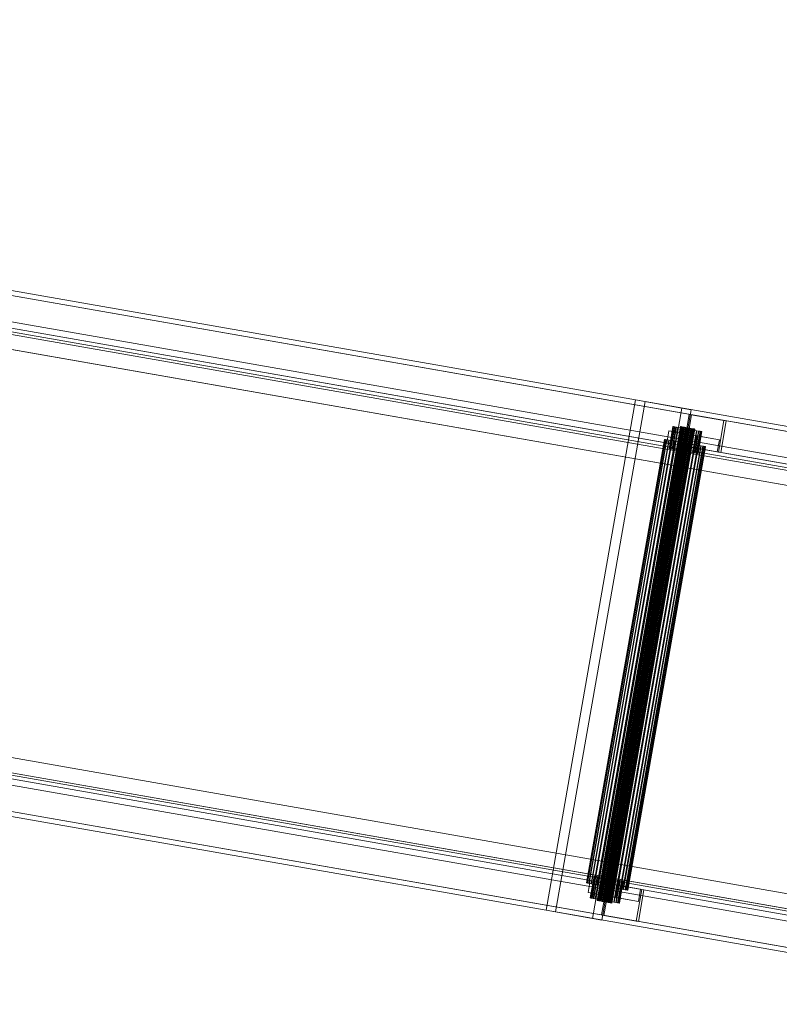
# Model space of a CAD drawing. Header units: millimetres. Extents: x -4395 to 65662, y -65530 to 6847.
# Tile 10 of 256: x -2779 to -2163, y -59751 to -58953. Entities that reach past the tile are written whole.
import ezdxf

# ---------------------------------------------------------------- set-up
doc = ezdxf.new("R2010")
doc.units = ezdxf.units.MM
doc.layers.add('R33_DET_superior_C07', color=7, linetype='Continuous', lineweight=0)

msp = doc.modelspace()

# ---------------------------------------------------------------- linework, layer by layer
at = {"layer": 'R33_DET_superior_C07'}
for p, q in [((-4037.857, -58953.073), (2652.779, -60126.05)), ((2654.617, -60126.372), (-4036.018, -58953.396)), ((2652.088, -60129.99), (-4038.547, -58957.013)), ((2694.747, -60133.408), (-3995.888, -58960.431)), ((-3994.969, -58960.592), (2695.666, -60133.569)), ((2697.504, -60133.891), (-3993.131, -58960.915)), ((-3996.579, -58964.371), (2694.056, -60137.348)), ((2648.461, -60150.675), (-4042.174, -58977.698)), ((-4040.336, -58978.02), (2650.299, -60150.997)), ((2691.349, -60158.193), (-3999.286, -58985.217)), ((-3997.448, -58985.539), (2693.187, -60158.516)), ((-3817.832, -58995.708), (2554.519, -60112.885)), ((2556.357, -60113.207), (-3815.993, -58996.031)), ((-3945.593, -59004.783), (2613.984, -60154.783)), ((2614.903, -60154.944), (-3944.674, -59004.944)), ((-3914.041, -59010.314), (2645.536, -60160.314)), ((2646.455, -60160.475), (-3913.122, -59010.475)), ((2590.633, -60148.658), (-3856.608, -59018.353)), ((-3856.09, -59015.398), (2591.151, -60145.703)), ((2601.873, -60147.583), (-3845.369, -59017.277)), ((-3849.431, -59021.641), (2579.088, -60148.665)), ((2580.007, -60148.826), (-3848.512, -59021.803)), ((-3845.887, -59020.232), (2601.355, -60150.538)), ((2547.094, -60155.239), (-3825.257, -59038.062)), ((-3823.419, -59038.385), (2548.932, -60155.561)), ((-3121.269, -59113.766), (-1999.785, -59310.38)), ((-2000.476, -59314.32), (-3121.959, -59117.706)), ((-3059.695, -59124.561), (-1938.212, -59321.175)), ((-3058.548, -59128.823), (-1937.064, -59325.437)), ((-1936.374, -59321.497), (-3057.857, -59124.883)), ((-1942.529, -59345.8), (-3064.012, -59149.185)), ((-3062.174, -59149.508), (-1940.691, -59346.122)), ((-2351.941, -59675.047), (-2279.414, -59261.357)), ((-2271.756, -59262.699), (-2344.283, -59676.39)), ((-2279.414, -59261.357), (-2241.969, -59267.922)), ((-2279.414, -59261.357), (-2271.756, -59262.699)), ((-2234.311, -59269.264), (-2271.756, -59262.699)), ((-2241.969, -59267.922), (-2314.496, -59681.612)), ((-2306.837, -59682.955), (-2234.311, -59269.264)), ((-2234.311, -59269.264), (-2241.969, -59267.922)), ((-2240.397, -59298.655), (-2235.907, -59273.045)), ((-2234.069, -59273.368), (-2238.559, -59298.977)), ((-2235.907, -59273.045), (-2207.823, -59277.969)), ((-2235.907, -59273.045), (-2234.069, -59273.368)), ((-2205.985, -59278.291), (-2234.069, -59273.368)), ((-2207.823, -59277.969), (-2212.313, -59303.578)), ((-2210.475, -59303.901), (-2205.985, -59278.291)), ((-2205.985, -59278.291), (-2207.823, -59277.969)), ((-2243.136, -59282.946), (-2310.482, -59667.087)), ((-2243.111, -59282.95), (-2310.457, -59667.091)), ((-2242.935, -59282.981), (-2310.281, -59667.122)), ((-2310.206, -59667.135), (-2242.86, -59282.994)), ((-2242.515, -59283.055), (-2309.861, -59667.196)), ((-2242.394, -59283.076), (-2309.74, -59667.217)), ((-2241.892, -59283.164), (-2309.238, -59667.305)), ((-2241.729, -59283.192), (-2309.075, -59667.334)), ((-2241.091, -59283.304), (-2308.437, -59667.446)), ((-2240.892, -59283.339), (-2308.239, -59667.48)), ((-2240.142, -59283.471), (-2307.488, -59667.612)), ((-2239.915, -59283.51), (-2307.262, -59667.652)), ((-2239.081, -59283.657), (-2306.428, -59667.798)), ((-2238.836, -59283.7), (-2306.182, -59667.841)), ((-2237.95, -59283.855), (-2305.297, -59667.996)), ((-2237.695, -59283.9), (-2305.041, -59668.041)), ((-2236.792, -59284.058), (-2304.138, -59668.199)), ((-2236.537, -59284.103), (-2303.883, -59668.244)), ((-2235.651, -59284.258), (-2302.997, -59668.399)), ((-2235.405, -59284.301), (-2302.752, -59668.442)), ((-2234.571, -59284.447), (-2301.918, -59668.589)), ((-2234.345, -59284.487), (-2301.691, -59668.628)), ((-2233.594, -59284.619), (-2300.941, -59668.76)), ((-2233.396, -59284.653), (-2300.742, -59668.795)), ((-2232.758, -59284.765), (-2300.104, -59668.907)), ((-2232.595, -59284.794), (-2299.941, -59668.935)), ((-2232.093, -59284.882), (-2299.439, -59669.023)), ((-2231.972, -59284.903), (-2299.318, -59669.044)), ((-2231.627, -59284.964), (-2298.973, -59669.105)), ((-2231.552, -59284.977), (-2298.898, -59669.118)), ((-2231.376, -59285.008), (-2298.722, -59669.149)), ((-2231.351, -59285.012), (-2298.697, -59669.153)), ((-2254.131, -59296.247), (-2252.404, -59286.397)), ((-2252.404, -59286.397), (-2229.937, -59290.336)), ((-2252.404, -59286.397), (-2234.024, -59289.62)), ((-2249.201, -59282.898), (-2252.31, -59300.627)), ((-2249.151, -59282.907), (-2252.259, -59300.636)), ((-2248.799, -59282.968), (-2251.907, -59300.698)), ((-2251.758, -59300.724), (-2248.65, -59282.994)), ((-2247.959, -59283.116), (-2251.067, -59300.845)), ((-2247.717, -59283.158), (-2250.825, -59300.888)), ((-2246.714, -59283.334), (-2249.822, -59301.063)), ((-2246.388, -59283.391), (-2249.496, -59301.121)), ((-2249.151, -59282.907), (-2249.201, -59282.898)), ((-2249.201, -59282.898), (-2248.799, -59282.968)), ((-2248.65, -59282.994), (-2249.151, -59282.907)), ((-2248.799, -59282.968), (-2247.959, -59283.116)), ((-2247.717, -59283.158), (-2248.65, -59282.994)), ((-2245.111, -59283.615), (-2248.22, -59301.344)), ((-2247.959, -59283.116), (-2246.714, -59283.334)), ((-2244.714, -59283.684), (-2247.822, -59301.414)), ((-2246.388, -59283.391), (-2247.717, -59283.158)), ((-2246.714, -59283.334), (-2245.111, -59283.615)), ((-2244.714, -59283.684), (-2246.388, -59283.391)), ((-2243.213, -59283.948), (-2246.321, -59301.677)), ((-2242.76, -59284.027), (-2245.868, -59301.757)), ((-2245.111, -59283.615), (-2243.213, -59283.948)), ((-2242.76, -59284.027), (-2244.714, -59283.684)), ((-2241.092, -59284.319), (-2244.2, -59302.049)), ((-2240.601, -59284.406), (-2243.709, -59302.135)), ((-2243.213, -59283.948), (-2241.092, -59284.319)), ((-2243.111, -59282.95), (-2243.136, -59282.946)), ((-2243.136, -59282.946), (-2242.935, -59282.981)), ((-2242.86, -59282.994), (-2243.111, -59282.95)), ((-2242.935, -59282.981), (-2242.515, -59283.055)), ((-2242.394, -59283.076), (-2242.86, -59282.994)), ((-2240.601, -59284.406), (-2242.76, -59284.027)), ((-2242.515, -59283.055), (-2241.892, -59283.164)), ((-2241.729, -59283.192), (-2242.394, -59283.076)), ((-2238.83, -59284.716), (-2241.938, -59302.446)), ((-2241.892, -59283.164), (-2241.091, -59283.304)), ((-2240.892, -59283.339), (-2241.729, -59283.192)), ((-2238.319, -59284.806), (-2241.427, -59302.535)), ((-2241.092, -59284.319), (-2238.83, -59284.716)), ((-2241.091, -59283.304), (-2240.142, -59283.471)), ((-2239.915, -59283.51), (-2240.892, -59283.339)), ((-2238.319, -59284.806), (-2240.601, -59284.406)), ((-2240.142, -59283.471), (-2239.081, -59283.657)), ((-2238.836, -59283.7), (-2239.915, -59283.51)), ((-2236.513, -59285.122), (-2239.622, -59302.852)), ((-2236.002, -59285.212), (-2239.111, -59302.941)), ((-2239.081, -59283.657), (-2237.95, -59283.855)), ((-2237.695, -59283.9), (-2238.836, -59283.7)), ((-2238.83, -59284.716), (-2236.513, -59285.122)), ((-2236.002, -59285.212), (-2238.319, -59284.806)), ((-2237.95, -59283.855), (-2236.792, -59284.058)), ((-2236.537, -59284.103), (-2237.695, -59283.9)), ((-2234.232, -59285.522), (-2237.34, -59303.252)), ((-2233.74, -59285.608), (-2236.848, -59303.338)), ((-2236.792, -59284.058), (-2235.651, -59284.258)), ((-2235.405, -59284.301), (-2236.537, -59284.103)), ((-2236.513, -59285.122), (-2234.232, -59285.522)), ((-2233.74, -59285.608), (-2236.002, -59285.212)), ((-2234.024, -59289.62), (-2235.75, -59299.469)), ((-2235.651, -59284.258), (-2234.571, -59284.447)), ((-2234.345, -59284.487), (-2235.405, -59284.301)), ((-2232.072, -59285.901), (-2235.18, -59303.63)), ((-2231.619, -59285.98), (-2234.727, -59303.71)), ((-2234.571, -59284.447), (-2233.594, -59284.619)), ((-2233.396, -59284.653), (-2234.345, -59284.487)), ((-2234.232, -59285.522), (-2232.072, -59285.901)), ((-2211.556, -59293.558), (-2234.024, -59289.62)), ((-2231.619, -59285.98), (-2233.74, -59285.608)), ((-2233.594, -59284.619), (-2232.758, -59284.765)), ((-2232.595, -59284.794), (-2233.396, -59284.653)), ((-2230.118, -59286.243), (-2233.226, -59303.973)), ((-2229.721, -59286.313), (-2232.829, -59304.043)), ((-2232.758, -59284.765), (-2232.093, -59284.882)), ((-2231.972, -59284.903), (-2232.595, -59284.794)), ((-2232.093, -59284.882), (-2231.627, -59284.964)), ((-2232.072, -59285.901), (-2230.118, -59286.243)), ((-2231.552, -59284.977), (-2231.972, -59284.903)), ((-2231.627, -59284.964), (-2231.376, -59285.008)), ((-2229.721, -59286.313), (-2231.619, -59285.98)), ((-2228.444, -59286.537), (-2231.553, -59304.266)), ((-2231.351, -59285.012), (-2231.552, -59284.977)), ((-2231.376, -59285.008), (-2231.351, -59285.012)), ((-2228.119, -59286.594), (-2231.227, -59304.323)), ((-2227.116, -59286.77), (-2230.224, -59304.499)), ((-2230.118, -59286.243), (-2228.444, -59286.537)), ((-2226.873, -59286.812), (-2229.982, -59304.542)), ((-2228.119, -59286.594), (-2229.721, -59286.313)), ((-2226.183, -59286.933), (-2229.291, -59304.663)), ((-2226.033, -59286.959), (-2229.142, -59304.689)), ((-2225.681, -59287.021), (-2228.79, -59304.751)), ((-2225.631, -59287.03), (-2228.739, -59304.76)), ((-2228.444, -59286.537), (-2227.116, -59286.77)), ((-2226.873, -59286.812), (-2228.119, -59286.594)), ((-2227.116, -59286.77), (-2226.183, -59286.933)), ((-2226.033, -59286.959), (-2226.873, -59286.812)), ((-2226.183, -59286.933), (-2225.681, -59287.021)), ((-2225.631, -59287.03), (-2226.033, -59286.959)), ((-2225.681, -59287.021), (-2225.631, -59287.03)), ((-2256.098, -59293.364), (-2319.127, -59652.881)), ((-2256.026, -59293.377), (-2319.055, -59652.893)), ((-2255.527, -59293.464), (-2318.557, -59652.981)), ((-2318.345, -59653.018), (-2255.316, -59293.501)), ((-2254.337, -59293.673), (-2317.367, -59653.189)), ((-2253.994, -59293.733), (-2317.024, -59653.25)), ((-2252.573, -59293.982), (-2315.603, -59653.499)), ((-2252.112, -59294.063), (-2315.141, -59653.58)), ((-2250.303, -59294.38), (-2313.332, -59653.897)), ((-2249.741, -59294.479), (-2312.77, -59653.995)), ((-2247.614, -59294.851), (-2310.643, -59654.368)), ((-2246.973, -59294.964), (-2310.002, -59654.481)), ((-2244.61, -59295.378), (-2307.639, -59654.895)), ((-2243.913, -59295.5), (-2306.942, -59655.017)), ((-2241.405, -59295.94), (-2304.434, -59655.457)), ((-2240.681, -59296.067), (-2303.71, -59655.584)), ((-2238.123, -59296.515), (-2301.152, -59656.032)), ((-2237.399, -59296.642), (-2300.428, -59656.159)), ((-2234.891, -59297.082), (-2297.92, -59656.599)), ((-2234.194, -59297.204), (-2297.223, -59656.721)), ((-2231.831, -59297.618), (-2294.86, -59657.135)), ((-2231.19, -59297.731), (-2294.219, -59657.248)), ((-2256.026, -59293.377), (-2256.098, -59293.364)), ((-2256.098, -59293.364), (-2255.527, -59293.464)), ((-2255.316, -59293.501), (-2256.026, -59293.377)), ((-2255.527, -59293.464), (-2254.337, -59293.673)), ((-2253.994, -59293.733), (-2255.316, -59293.501)), ((-2254.337, -59293.673), (-2252.573, -59293.982)), ((-2231.663, -59300.186), (-2254.131, -59296.247)), ((-2254.131, -59296.247), (-2235.75, -59299.469)), ((-2252.112, -59294.063), (-2253.994, -59293.733)), ((-2252.573, -59293.982), (-2250.303, -59294.38)), ((-2249.741, -59294.479), (-2252.112, -59294.063)), ((-2250.303, -59294.38), (-2247.614, -59294.851)), ((-2246.973, -59294.964), (-2249.741, -59294.479)), ((-2247.614, -59294.851), (-2244.61, -59295.378)), ((-2243.913, -59295.5), (-2246.973, -59294.964)), ((-2244.61, -59295.378), (-2241.405, -59295.94)), ((-2240.681, -59296.067), (-2243.913, -59295.5)), ((-2241.405, -59295.94), (-2238.123, -59296.515)), ((-2237.399, -59296.642), (-2240.681, -59296.067)), ((-2238.123, -59296.515), (-2234.891, -59297.082)), ((-2234.194, -59297.204), (-2237.399, -59296.642)), ((-2234.891, -59297.082), (-2231.831, -59297.618)), ((-2231.19, -59297.731), (-2234.194, -59297.204)), ((-2231.831, -59297.618), (-2229.063, -59298.104)), ((-2229.937, -59290.336), (-2231.663, -59300.186)), ((-2228.501, -59298.202), (-2231.19, -59297.731)), ((-2211.556, -59293.558), (-2229.937, -59290.336)), ((-2213.283, -59303.408), (-2211.556, -59293.558)), ((-2229.063, -59298.104), (-2292.092, -59657.62)), ((-2228.501, -59298.202), (-2291.53, -59657.719)), ((-2226.692, -59298.519), (-2289.721, -59658.036)), ((-2226.23, -59298.6), (-2289.26, -59658.117)), ((-2224.81, -59298.849), (-2287.839, -59658.366)), ((-2224.467, -59298.91), (-2287.496, -59658.426)), ((-2223.488, -59299.081), (-2286.517, -59658.598)), ((-2223.277, -59299.118), (-2286.306, -59658.635)), ((-2222.778, -59299.206), (-2285.807, -59658.722)), ((-2222.706, -59299.218), (-2285.735, -59658.735)), ((-2251.907, -59300.698), (-2252.31, -59300.627)), ((-2252.31, -59300.627), (-2252.259, -59300.636)), ((-2252.259, -59300.636), (-2251.758, -59300.724)), ((-2251.067, -59300.845), (-2251.907, -59300.698)), ((-2251.758, -59300.724), (-2250.825, -59300.888)), ((-2249.822, -59301.063), (-2251.067, -59300.845)), ((-2250.825, -59300.888), (-2249.496, -59301.121)), ((-2248.22, -59301.344), (-2249.822, -59301.063)), ((-2249.496, -59301.121), (-2247.822, -59301.414)), ((-2246.321, -59301.677), (-2248.22, -59301.344)), ((-2247.822, -59301.414), (-2245.868, -59301.757)), ((-2244.2, -59302.049), (-2246.321, -59301.677)), ((-2245.868, -59301.757), (-2243.709, -59302.135)), ((-2241.938, -59302.446), (-2244.2, -59302.049)), ((-2243.709, -59302.135), (-2241.427, -59302.535)), ((-2239.622, -59302.852), (-2241.938, -59302.446)), ((-2241.427, -59302.535), (-2239.111, -59302.941)), ((-2212.313, -59303.578), (-2240.397, -59298.655)), ((-2240.397, -59298.655), (-2238.559, -59298.977)), ((-2237.34, -59303.252), (-2239.622, -59302.852)), ((-2239.111, -59302.941), (-2236.848, -59303.338)), ((-2238.559, -59298.977), (-2210.475, -59303.901)), ((-2235.18, -59303.63), (-2237.34, -59303.252)), ((-2236.848, -59303.338), (-2234.727, -59303.71)), ((-2235.75, -59299.469), (-2213.283, -59303.408)), ((-2233.226, -59303.973), (-2235.18, -59303.63)), ((-2234.727, -59303.71), (-2232.829, -59304.043)), ((-2231.553, -59304.266), (-2233.226, -59303.973)), ((-2232.829, -59304.043), (-2231.227, -59304.323)), ((-2231.663, -59300.186), (-2213.283, -59303.408)), ((-2230.224, -59304.499), (-2231.553, -59304.266)), ((-2231.227, -59304.323), (-2229.982, -59304.542)), ((-2229.291, -59304.663), (-2230.224, -59304.499)), ((-2229.982, -59304.542), (-2229.142, -59304.689)), ((-2228.79, -59304.751), (-2229.291, -59304.663)), ((-2229.142, -59304.689), (-2228.739, -59304.76)), ((-2229.063, -59298.104), (-2226.692, -59298.519)), ((-2228.739, -59304.76), (-2228.79, -59304.751)), ((-2226.23, -59298.6), (-2228.501, -59298.202)), ((-2226.692, -59298.519), (-2224.81, -59298.849)), ((-2224.467, -59298.91), (-2226.23, -59298.6)), ((-2224.81, -59298.849), (-2223.488, -59299.081)), ((-2223.277, -59299.118), (-2224.467, -59298.91)), ((-2223.488, -59299.081), (-2222.778, -59299.206)), ((-2222.706, -59299.218), (-2223.277, -59299.118)), ((-2222.778, -59299.206), (-2222.706, -59299.218)), ((-2212.313, -59303.578), (-2210.475, -59303.901)), ((-4106.066, -59342.14), (2584.569, -60515.116)), ((2586.407, -60515.438), (-4104.228, -59342.462)), ((-4063.179, -59349.658), (2627.456, -60522.635)), ((2629.294, -60522.957), (-4061.341, -59349.981)), ((2553.545, -60499.525), (-4006.032, -59349.525)), ((-4005.113, -59349.686), (2554.464, -60499.686)), ((2585.097, -60505.056), (-3974.479, -59355.056)), ((-3973.56, -59355.217), (2586.016, -60505.217)), ((-3881.551, -59359.165), (2490.8, -60476.341)), ((2492.638, -60476.664), (-3879.713, -59359.487)), ((2580.252, -60539.741), (-4110.383, -59366.764)), ((-4109.692, -59362.824), (2580.943, -60535.801)), ((-4108.545, -59367.086), (2582.09, -60540.063)), ((-3917.738, -59367.035), (2529.503, -60497.34)), ((2518.649, -60493.407), (-3909.869, -59366.384)), ((-3908.95, -59366.545), (2519.568, -60493.568)), ((2540.225, -60499.22), (-3907.016, -59368.914)), ((-4068.415, -59374.122), (2622.22, -60547.098)), ((2622.911, -60543.158), (-4067.724, -59370.182)), ((2623.139, -60547.259), (-4067.496, -59374.283)), ((-4065.658, -59374.605), (2624.977, -60547.582)), ((2528.985, -60500.295), (-3918.256, -59369.989)), ((-3907.534, -59371.869), (2539.707, -60502.175)), ((2483.374, -60518.695), (-3888.977, -59401.519)), ((-3887.139, -59401.841), (2485.212, -60519.018)), ((-3127.904, -59513.627), (-2006.421, -59710.241)), ((-2004.583, -59710.564), (-3126.066, -59513.949)), ((-2072.312, -59724.071), (-3193.795, -59527.457)), ((-3193.104, -59523.517), (-2071.621, -59720.131)), ((-2008.21, -59731.248), (-3129.693, -59534.634)), ((-2010.738, -59734.866), (-3132.221, -59538.252)), ((-3130.383, -59538.574), (-2008.9, -59735.188)), ((-2313.094, -59647.339), (-2316.202, -59665.069)), ((-2313.044, -59647.348), (-2316.152, -59665.078)), ((-2312.691, -59647.41), (-2315.8, -59665.14)), ((-2315.65, -59665.166), (-2312.542, -59647.436)), ((-2311.851, -59647.557), (-2314.96, -59665.287)), ((-2311.609, -59647.6), (-2314.717, -59665.329)), ((-2310.606, -59647.776), (-2313.714, -59665.505)), ((-2310.28, -59647.833), (-2313.389, -59665.562)), ((-2313.044, -59647.348), (-2313.094, -59647.339)), ((-2313.094, -59647.339), (-2312.691, -59647.41)), ((-2312.542, -59647.436), (-2313.044, -59647.348)), ((-2312.691, -59647.41), (-2311.851, -59647.557)), ((-2311.609, -59647.6), (-2312.542, -59647.436)), ((-2309.004, -59648.056), (-2312.112, -59665.786)), ((-2311.851, -59647.557), (-2310.606, -59647.776)), ((-2308.607, -59648.126), (-2311.715, -59665.856)), ((-2310.28, -59647.833), (-2311.609, -59647.6)), ((-2310.606, -59647.776), (-2309.004, -59648.056)), ((-2308.607, -59648.126), (-2310.28, -59647.833)), ((-2307.106, -59648.389), (-2310.214, -59666.119)), ((-2306.653, -59648.469), (-2309.761, -59666.198)), ((-2309.004, -59648.056), (-2307.106, -59648.389)), ((-2306.653, -59648.469), (-2308.607, -59648.126)), ((-2304.985, -59648.761), (-2308.093, -59666.491)), ((-2304.493, -59648.847), (-2307.601, -59666.577)), ((-2307.106, -59648.389), (-2304.985, -59648.761)), ((-2304.493, -59648.847), (-2306.653, -59648.469)), ((-2302.722, -59649.158), (-2305.831, -59666.887)), ((-2302.211, -59649.247), (-2305.32, -59666.977)), ((-2304.985, -59648.761), (-2302.722, -59649.158)), ((-2302.211, -59649.247), (-2304.493, -59648.847)), ((-2302.722, -59649.158), (-2300.406, -59649.564)), ((-2299.895, -59649.653), (-2302.211, -59649.247)), ((-2318.557, -59652.981), (-2319.127, -59652.881)), ((-2319.127, -59652.881), (-2319.055, -59652.893)), ((-2319.055, -59652.893), (-2318.345, -59653.018)), ((-2317.367, -59653.189), (-2318.557, -59652.981)), ((-2318.345, -59653.018), (-2317.024, -59653.25)), ((-2318.023, -59660.689), (-2316.296, -59650.839)), ((-2315.603, -59653.499), (-2317.367, -59653.189)), ((-2317.024, -59653.25), (-2315.141, -59653.58)), ((-2316.296, -59650.839), (-2293.829, -59654.778)), ((-2316.296, -59650.839), (-2297.916, -59654.061)), ((-2313.332, -59653.897), (-2315.603, -59653.499)), ((-2315.141, -59653.58), (-2312.77, -59653.995)), ((-2310.643, -59654.368), (-2313.332, -59653.897)), ((-2312.77, -59653.995), (-2310.002, -59654.481)), ((-2307.639, -59654.895), (-2310.643, -59654.368)), ((-2310.002, -59654.481), (-2306.942, -59655.017)), ((-2304.434, -59655.457), (-2307.639, -59654.895)), ((-2307.052, -59678.856), (-2302.562, -59653.247)), ((-2306.942, -59655.017), (-2303.71, -59655.584)), ((-2300.724, -59653.569), (-2305.214, -59679.178)), ((-2301.152, -59656.032), (-2304.434, -59655.457)), ((-2303.71, -59655.584), (-2300.428, -59656.159)), ((-2300.406, -59649.564), (-2303.514, -59667.293)), ((-2299.895, -59649.653), (-2303.003, -59667.383)), ((-2302.562, -59653.247), (-2274.479, -59658.17)), ((-2302.562, -59653.247), (-2300.724, -59653.569)), ((-2298.124, -59649.964), (-2301.232, -59667.693)), ((-2297.92, -59656.599), (-2301.152, -59656.032)), ((-2297.633, -59650.05), (-2300.741, -59667.78)), ((-2272.641, -59658.493), (-2300.724, -59653.569)), ((-2300.428, -59656.159), (-2297.223, -59656.721)), ((-2300.406, -59649.564), (-2298.124, -59649.964)), ((-2297.633, -59650.05), (-2299.895, -59649.653)), ((-2297.916, -59654.061), (-2299.643, -59663.911)), ((-2295.965, -59650.342), (-2299.073, -59668.072)), ((-2295.512, -59650.422), (-2298.62, -59668.151)), ((-2298.124, -59649.964), (-2295.965, -59650.342)), ((-2294.86, -59657.135), (-2297.92, -59656.599)), ((-2275.449, -59658), (-2297.916, -59654.061)), ((-2295.512, -59650.422), (-2297.633, -59650.05)), ((-2297.223, -59656.721), (-2294.219, -59657.248)), ((-2294.011, -59650.685), (-2297.119, -59668.415)), ((-2293.614, -59650.755), (-2296.722, -59668.484)), ((-2295.965, -59650.342), (-2294.011, -59650.685)), ((-2293.829, -59654.778), (-2295.556, -59664.628)), ((-2293.614, -59650.755), (-2295.512, -59650.422)), ((-2292.337, -59650.978), (-2295.445, -59668.708)), ((-2292.011, -59651.036), (-2295.119, -59668.765)), ((-2292.092, -59657.62), (-2294.86, -59657.135)), ((-2294.219, -59657.248), (-2291.53, -59657.719)), ((-2291.008, -59651.211), (-2294.116, -59668.941)), ((-2294.011, -59650.685), (-2292.337, -59650.978)), ((-2290.766, -59651.254), (-2293.874, -59668.983)), ((-2275.449, -59658), (-2293.829, -59654.778)), ((-2292.011, -59651.036), (-2293.614, -59650.755)), ((-2290.075, -59651.375), (-2293.183, -59669.105)), ((-2289.926, -59651.401), (-2293.034, -59669.131)), ((-2289.574, -59651.463), (-2292.682, -59669.192)), ((-2289.523, -59651.472), (-2292.632, -59669.201)), ((-2292.337, -59650.978), (-2291.008, -59651.211)), ((-2290.766, -59651.254), (-2292.011, -59651.036)), ((-2291.008, -59651.211), (-2290.075, -59651.375)), ((-2289.926, -59651.401), (-2290.766, -59651.254)), ((-2290.075, -59651.375), (-2289.574, -59651.463)), ((-2289.523, -59651.472), (-2289.926, -59651.401)), ((-2289.574, -59651.463), (-2289.523, -59651.472)), ((-2295.556, -59664.628), (-2318.023, -59660.689)), ((-2318.023, -59660.689), (-2299.643, -59663.911)), ((-2315.8, -59665.14), (-2316.202, -59665.069)), ((-2316.202, -59665.069), (-2316.152, -59665.078)), ((-2316.152, -59665.078), (-2315.65, -59665.166)), ((-2314.96, -59665.287), (-2315.8, -59665.14)), ((-2315.65, -59665.166), (-2314.717, -59665.329)), ((-2299.643, -59663.911), (-2277.176, -59667.85)), ((-2295.556, -59664.628), (-2277.176, -59667.85)), ((-2289.721, -59658.036), (-2292.092, -59657.62)), ((-2291.53, -59657.719), (-2289.26, -59658.117)), ((-2287.839, -59658.366), (-2289.721, -59658.036)), ((-2289.26, -59658.117), (-2287.496, -59658.426)), ((-2286.517, -59658.598), (-2287.839, -59658.366)), ((-2287.496, -59658.426), (-2286.306, -59658.635)), ((-2285.807, -59658.722), (-2286.517, -59658.598)), ((-2286.306, -59658.635), (-2285.735, -59658.735)), ((-2285.735, -59658.735), (-2285.807, -59658.722)), ((-2274.479, -59658.17), (-2278.968, -59683.78)), ((-2277.176, -59667.85), (-2275.449, -59658)), ((-2277.13, -59684.102), (-2272.641, -59658.493)), ((-2272.641, -59658.493), (-2274.479, -59658.17)), ((-2313.714, -59665.505), (-2314.96, -59665.287)), ((-2314.717, -59665.329), (-2313.389, -59665.562)), ((-2312.112, -59665.786), (-2313.714, -59665.505)), ((-2313.389, -59665.562), (-2311.715, -59665.856)), ((-2310.214, -59666.119), (-2312.112, -59665.786)), ((-2311.715, -59665.856), (-2309.761, -59666.198)), ((-2310.281, -59667.122), (-2310.482, -59667.087)), ((-2310.482, -59667.087), (-2310.457, -59667.091)), ((-2310.457, -59667.091), (-2310.206, -59667.135)), ((-2309.861, -59667.196), (-2310.281, -59667.122)), ((-2308.093, -59666.491), (-2310.214, -59666.119)), ((-2310.206, -59667.135), (-2309.74, -59667.217)), ((-2309.238, -59667.305), (-2309.861, -59667.196)), ((-2309.761, -59666.198), (-2307.601, -59666.577)), ((-2309.74, -59667.217), (-2309.075, -59667.334)), ((-2308.437, -59667.446), (-2309.238, -59667.305)), ((-2309.075, -59667.334), (-2308.239, -59667.48)), ((-2307.488, -59667.612), (-2308.437, -59667.446)), ((-2308.239, -59667.48), (-2307.262, -59667.652)), ((-2305.831, -59666.887), (-2308.093, -59666.491)), ((-2307.601, -59666.577), (-2305.32, -59666.977)), ((-2306.428, -59667.798), (-2307.488, -59667.612)), ((-2307.262, -59667.652), (-2306.182, -59667.841)), ((-2305.297, -59667.996), (-2306.428, -59667.798)), ((-2306.182, -59667.841), (-2305.041, -59668.041)), ((-2303.514, -59667.293), (-2305.831, -59666.887)), ((-2305.32, -59666.977), (-2303.003, -59667.383)), ((-2304.138, -59668.199), (-2305.297, -59667.996)), ((-2305.041, -59668.041), (-2303.883, -59668.244)), ((-2302.997, -59668.399), (-2304.138, -59668.199)), ((-2303.883, -59668.244), (-2302.752, -59668.442)), ((-2301.232, -59667.693), (-2303.514, -59667.293)), ((-2303.003, -59667.383), (-2300.741, -59667.78)), ((-2301.918, -59668.589), (-2302.997, -59668.399)), ((-2302.752, -59668.442), (-2301.691, -59668.628)), ((-2300.941, -59668.76), (-2301.918, -59668.589)), ((-2301.691, -59668.628), (-2300.742, -59668.795)), ((-2299.073, -59668.072), (-2301.232, -59667.693)), ((-2300.104, -59668.907), (-2300.941, -59668.76)), ((-2300.742, -59668.795), (-2299.941, -59668.935)), ((-2300.741, -59667.78), (-2298.62, -59668.151)), ((-2299.439, -59669.023), (-2300.104, -59668.907)), ((-2299.941, -59668.935), (-2299.318, -59669.044)), ((-2298.973, -59669.105), (-2299.439, -59669.023)), ((-2299.318, -59669.044), (-2298.898, -59669.118)), ((-2297.119, -59668.415), (-2299.073, -59668.072)), ((-2298.722, -59669.149), (-2298.973, -59669.105)), ((-2298.898, -59669.118), (-2298.697, -59669.153)), ((-2298.697, -59669.153), (-2298.722, -59669.149)), ((-2298.62, -59668.151), (-2296.722, -59668.484)), ((-2295.445, -59668.708), (-2297.119, -59668.415)), ((-2296.722, -59668.484), (-2295.119, -59668.765)), ((-2294.116, -59668.941), (-2295.445, -59668.708)), ((-2295.119, -59668.765), (-2293.874, -59668.983)), ((-2293.183, -59669.105), (-2294.116, -59668.941)), ((-2293.874, -59668.983), (-2293.034, -59669.131)), ((-2292.682, -59669.192), (-2293.183, -59669.105)), ((-2293.034, -59669.131), (-2292.632, -59669.201)), ((-2292.632, -59669.201), (-2292.682, -59669.192)), ((-2314.496, -59681.612), (-2351.941, -59675.047)), ((-2351.941, -59675.047), (-2344.283, -59676.39)), ((-2344.283, -59676.39), (-2306.837, -59682.955)), ((-2278.968, -59683.78), (-2307.052, -59678.856)), ((-2307.052, -59678.856), (-2305.214, -59679.178)), ((-2305.214, -59679.178), (-2277.13, -59684.102)), ((-2314.496, -59681.612), (-2306.837, -59682.955)), ((-2278.968, -59683.78), (-2277.13, -59684.102))]:
    msp.add_line(p, q, dxfattribs=at)

doc.saveas('drawing.dxf')
